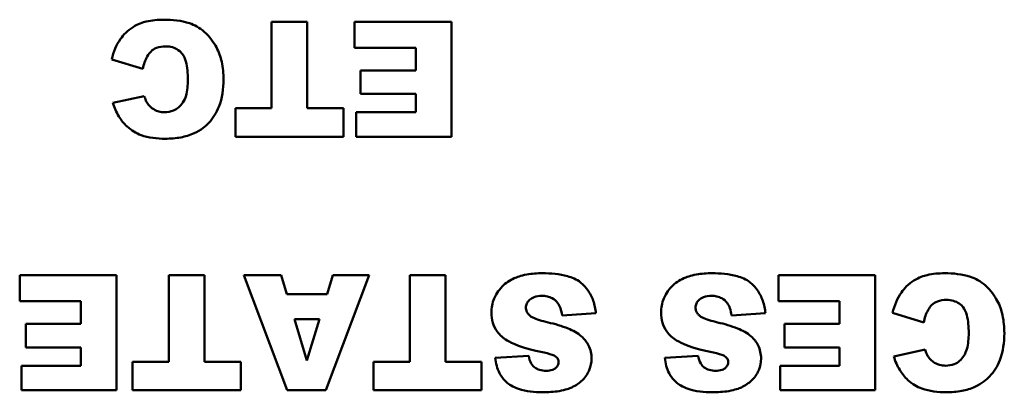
# Model space of a CAD drawing. Header units: inches. Extents: x 7.7 to 68.4, y -5.1 to 39.9.
# Tile 151 of 172: x 46.2 to 47.2, y 37.9 to 38.3. Entities that reach past the tile are written whole.
import ezdxf

# ---------------------------------------------------------------- set-up
doc = ezdxf.new("R2010")
doc.units = ezdxf.units.IN
doc.header["$MEASUREMENT"] = 0
doc.layers.add('Visible Edges(ROSSANSI)', color=7, linetype='Continuous', lineweight=50)

msp = doc.modelspace()

# ---------------------------------------------------------------- linework, layer by layer
at = {"layer": 'Visible Edges(ROSSANSI)'}
for p, q in [((46.4895, 38.3056), (46.4524, 38.3056)), ((46.4524, 38.3056), (46.4524, 38.2153)), ((46.4895, 38.2153), (46.4895, 38.3056)), ((46.6401, 38.3056), (46.5389, 38.3056)), ((46.5389, 38.3056), (46.5389, 38.2785)), ((46.6401, 38.1856), (46.6401, 38.3056)), ((46.5389, 38.2785), (46.6029, 38.2785)), ((46.6029, 38.2785), (46.6029, 38.2548)), ((46.2854, 38.2664), (46.3179, 38.2566)), ((46.6029, 38.2548), (46.5453, 38.2548)), ((46.5453, 38.2548), (46.5453, 38.2303)), ((46.3194, 38.2281), (46.2866, 38.2209)), ((46.5453, 38.2303), (46.6029, 38.2303)), ((46.6029, 38.2303), (46.6029, 38.2113)), ((46.4145, 38.2153), (46.4145, 38.1856)), ((46.4524, 38.2153), (46.4145, 38.2153)), ((46.5274, 38.2153), (46.4895, 38.2153)), ((46.5274, 38.1856), (46.5274, 38.2153)), ((46.5408, 38.2113), (46.5408, 38.1856)), ((46.6029, 38.2113), (46.5408, 38.2113)), ((46.4145, 38.1856), (46.5274, 38.1856)), ((46.5408, 38.1856), (46.6401, 38.1856)), ((46.2905, 38.0412), (46.1893, 38.0412)), ((46.1893, 38.0412), (46.1893, 38.0141)), ((46.2905, 37.9212), (46.2905, 38.0412)), ((46.3822, 38.0412), (46.3451, 38.0412)), ((46.3451, 38.0412), (46.3451, 37.9509)), ((46.3822, 37.9509), (46.3822, 38.0412)), ((46.4623, 38.0412), (46.4235, 38.0412)), ((46.4235, 38.0412), (46.4686, 37.9212)), ((46.4683, 38.0214), (46.4623, 38.0412)), ((46.5091, 37.9212), (46.5543, 38.0412)), ((46.5164, 38.0412), (46.5105, 38.0214)), ((46.5543, 38.0412), (46.5164, 38.0412)), ((46.6339, 38.0412), (46.5968, 38.0412)), ((46.5968, 38.0412), (46.5968, 37.9509)), ((46.6339, 37.9509), (46.6339, 38.0412)), ((47.0827, 38.0412), (46.9815, 38.0412)), ((46.9815, 38.0412), (46.9815, 38.0141)), ((47.0827, 37.9212), (47.0827, 38.0412)), ((46.5105, 38.0214), (46.4683, 38.0214)), ((46.1893, 38.0141), (46.2533, 38.0141)), ((46.2533, 38.0141), (46.2533, 37.9904)), ((46.9815, 38.0141), (47.0455, 38.0141)), ((47.0455, 38.0141), (47.0455, 37.9904)), ((46.7556, 37.9993), (46.7909, 38.0015)), ((46.9326, 37.9993), (46.968, 38.0015)), ((47.1008, 38.002), (47.1333, 37.9921)), ((46.2533, 37.9904), (46.1957, 37.9904)), ((46.1957, 37.9904), (46.1957, 37.9659)), ((46.4761, 37.9954), (46.5024, 37.9954)), ((46.4893, 37.9523), (46.4761, 37.9954)), ((46.5024, 37.9954), (46.4893, 37.9523)), ((47.0455, 37.9904), (46.9878, 37.9904)), ((46.9878, 37.9904), (46.9878, 37.9659)), ((46.1957, 37.9659), (46.2533, 37.9659)), ((46.2533, 37.9659), (46.2533, 37.9469)), ((46.9878, 37.9659), (47.0455, 37.9659)), ((47.0455, 37.9659), (47.0455, 37.9469)), ((47.1348, 37.9637), (47.102, 37.9565)), ((46.3072, 37.9509), (46.3072, 37.9212)), ((46.3451, 37.9509), (46.3072, 37.9509)), ((46.4201, 37.9509), (46.3822, 37.9509)), ((46.4201, 37.9212), (46.4201, 37.9509)), ((46.5589, 37.9509), (46.5589, 37.9212)), ((46.5968, 37.9509), (46.5589, 37.9509)), ((46.6717, 37.9509), (46.6339, 37.9509)), ((46.6717, 37.9212), (46.6717, 37.9509)), ((46.7208, 37.957), (46.6858, 37.955)), ((46.8979, 37.957), (46.8629, 37.955)), ((46.1912, 37.9469), (46.1912, 37.9212)), ((46.2533, 37.9469), (46.1912, 37.9469)), ((46.9833, 37.9469), (46.9833, 37.9212)), ((47.0455, 37.9469), (46.9833, 37.9469)), ((46.1912, 37.9212), (46.2905, 37.9212)), ((46.3072, 37.9212), (46.4201, 37.9212)), ((46.4686, 37.9212), (46.5091, 37.9212)), ((46.5589, 37.9212), (46.6717, 37.9212)), ((46.9833, 37.9212), (47.0827, 37.9212))]:
    msp.add_line(p, q, dxfattribs=at)
for points, knots in [([(46.3397, 38.3077), (46.3336, 38.3077), (46.3274, 38.3072), (46.318, 38.305), (46.313, 38.3034), (46.3018, 38.2964), (46.2976, 38.2919), (46.2901, 38.2814), (46.2872, 38.274), (46.2854, 38.2664)], [-0.1934272, -0.1934272, -0.1934272, -0.1934272, -0.1338203, -0.1338203, -0.098542, -0.098542, -0.0595575, -0.0595575, 0, 0, 0, 0]), ([(46.4021, 38.2454), (46.4021, 38.2515), (46.4015, 38.2578), (46.3991, 38.2691), (46.3973, 38.2742), (46.3922, 38.2837), (46.3879, 38.29), (46.377, 38.2996), (46.3719, 38.3022), (46.3582, 38.3068), (46.3486, 38.3077), (46.3397, 38.3077)], [-0.2623484, -0.2623484, -0.2623484, -0.2623484, -0.2069375, -0.2069375, -0.1582333, -0.1582333, -0.1101951, -0.1101951, -0.0680408, -0.0680408, 0, 0, 0, 0]), ([(46.3179, 38.2566), (46.3188, 38.261), (46.3202, 38.2655), (46.3237, 38.2715), (46.325, 38.2733), (46.3281, 38.2763), (46.33, 38.2775), (46.3352, 38.2795), (46.3385, 38.2799), (46.3418, 38.2799)], [-0.08627067, -0.08627067, -0.08627067, -0.08627067, -0.05732111, -0.05732111, -0.04211097, -0.04211097, -0.02471717, -0.02471717, 0, 0, 0, 0]), ([(46.3418, 38.2799), (46.3442, 38.2799), (46.3466, 38.2796), (46.3511, 38.2783), (46.3531, 38.2774), (46.3571, 38.2746), (46.3584, 38.273), (46.3608, 38.27), (46.362, 38.2671), (46.3644, 38.2584), (46.3649, 38.2517), (46.3649, 38.2451)], [-0.1042143, -0.1042143, -0.1042143, -0.1042143, -0.0953982, -0.0953982, -0.0873261, -0.0873261, -0.0779982, -0.0779982, -0.0501258, -0.0501258, 0, 0, 0, 0]), ([(46.3414, 38.1836), (46.3468, 38.1836), (46.3523, 38.184), (46.3624, 38.1859), (46.367, 38.1873), (46.3788, 38.1926), (46.3836, 38.1968), (46.3914, 38.205), (46.3949, 38.2107), (46.4008, 38.2259), (46.4021, 38.2358), (46.4021, 38.2454)], [-0.2034181, -0.2034181, -0.2034181, -0.2034181, -0.1801687, -0.1801687, -0.1593546, -0.1593546, -0.1246853, -0.1246853, -0.0731426, -0.0731426, 0, 0, 0, 0]), ([(46.3649, 38.2451), (46.3649, 38.2398), (46.3644, 38.2338), (46.3623, 38.2261), (46.3612, 38.2236), (46.3598, 38.2214)], [-0.06090304, -0.06090304, -0.06090304, -0.06090304, -0.01986028, -0.01986028, 0, 0, 0, 0]), ([(46.3229, 38.2202), (46.3222, 38.2212), (46.3216, 38.2223), (46.3204, 38.2249), (46.3199, 38.2266), (46.3194, 38.2281)], [-0.02167364, -0.02167364, -0.02167364, -0.02167364, -0.01249046, -0.01249046, 0, 0, 0, 0]), ([(46.2866, 38.2209), (46.2882, 38.216), (46.2902, 38.2113), (46.2953, 38.203), (46.2981, 38.1994), (46.306, 38.1921), (46.3109, 38.1893), (46.324, 38.1845), (46.3329, 38.1836), (46.3414, 38.1836)], [-0.1712794, -0.1712794, -0.1712794, -0.1712794, -0.1370868, -0.1370868, -0.1063798, -0.1063798, -0.0646198, -0.0646198, 0, 0, 0, 0]), ([(46.3406, 38.2113), (46.3386, 38.2113), (46.3365, 38.2115), (46.3333, 38.2124), (46.3314, 38.213), (46.3267, 38.2158), (46.3247, 38.2178), (46.3229, 38.2202)], [-0.07138551, -0.07138551, -0.07138551, -0.07138551, -0.0414231, -0.0414231, -0.02224958, -0.02224958, 0, 0, 0, 0]), ([(46.3598, 38.2214), (46.3585, 38.2195), (46.357, 38.2178), (46.3537, 38.2149), (46.3518, 38.2138), (46.3469, 38.2118), (46.3438, 38.2113), (46.3406, 38.2113)], [-0.0580387, -0.0580387, -0.0580387, -0.0580387, -0.04064536, -0.04064536, -0.0241319, -0.0241319, 0, 0, 0, 0]), ([(46.7351, 38.0433), (46.7297, 38.0433), (46.7242, 38.043), (46.7125, 38.0409), (46.7083, 38.0392), (46.7011, 38.036), (46.6968, 38.0332), (46.6888, 38.0251), (46.6862, 38.0203), (46.6828, 38.0122), (46.6819, 38.0073), (46.6819, 38.0022)], [-0.1116521, -0.1116521, -0.1116521, -0.1116521, -0.1016227, -0.1016227, -0.0895655, -0.0895655, -0.0666991, -0.0666991, -0.0389809, -0.0389809, 0, 0, 0, 0]), ([(46.7909, 38.0015), (46.7906, 38.006), (46.7897, 38.0104), (46.7868, 38.0187), (46.7848, 38.0225), (46.7811, 38.0277), (46.7786, 38.031), (46.7709, 38.0369), (46.7661, 38.0389), (46.7531, 38.0426), (46.7437, 38.0433), (46.7351, 38.0433)], [-0.2792457, -0.2792457, -0.2792457, -0.2792457, -0.2067611, -0.2067611, -0.1382631, -0.1382631, -0.1032784, -0.1032784, -0.0650505, -0.0650505, 0, 0, 0, 0]), ([(46.9122, 38.0433), (46.9068, 38.0433), (46.9013, 38.043), (46.8896, 38.0409), (46.8853, 38.0392), (46.8781, 38.036), (46.8739, 38.0332), (46.8658, 38.0251), (46.8633, 38.0203), (46.8599, 38.0122), (46.859, 38.0073), (46.859, 38.0022)], [-0.1116521, -0.1116521, -0.1116521, -0.1116521, -0.1016227, -0.1016227, -0.0895655, -0.0895655, -0.0666991, -0.0666991, -0.0389809, -0.0389809, 0, 0, 0, 0]), ([(46.968, 38.0015), (46.9676, 38.006), (46.9667, 38.0104), (46.9638, 38.0187), (46.9619, 38.0225), (46.9581, 38.0277), (46.9557, 38.031), (46.948, 38.0369), (46.9432, 38.0389), (46.9301, 38.0426), (46.9207, 38.0433), (46.9122, 38.0433)], [-0.2792457, -0.2792457, -0.2792457, -0.2792457, -0.2067611, -0.2067611, -0.1382631, -0.1382631, -0.1032784, -0.1032784, -0.0650505, -0.0650505, 0, 0, 0, 0]), ([(47.1551, 38.0433), (47.149, 38.0433), (47.1428, 38.0428), (47.1334, 38.0406), (47.1284, 38.039), (47.1172, 38.032), (47.113, 38.0275), (47.1055, 38.017), (47.1026, 38.0096), (47.1008, 38.002)], [-0.1934272, -0.1934272, -0.1934272, -0.1934272, -0.1338203, -0.1338203, -0.098542, -0.098542, -0.0595575, -0.0595575, 0, 0, 0, 0]), ([(47.2175, 37.9809), (47.2175, 37.9871), (47.2169, 37.9934), (47.2145, 38.0047), (47.2127, 38.0098), (47.2076, 38.0193), (47.2033, 38.0256), (47.1924, 38.0352), (47.1873, 38.0378), (47.1736, 38.0424), (47.164, 38.0433), (47.1551, 38.0433)], [-0.2623484, -0.2623484, -0.2623484, -0.2623484, -0.2069375, -0.2069375, -0.1582333, -0.1582333, -0.1101951, -0.1101951, -0.0680408, -0.0680408, 0, 0, 0, 0]), ([(46.7179, 38.0074), (46.7179, 38.0081), (46.718, 38.0089), (46.7183, 38.0103), (46.7186, 38.011), (46.7195, 38.0131), (46.7205, 38.0144), (46.7228, 38.0165), (46.7243, 38.0176), (46.729, 38.0194), (46.7318, 38.0198), (46.7344, 38.0198)], [-0.0719674, -0.0719674, -0.0719674, -0.0719674, -0.06379806, -0.06379806, -0.05568408, -0.05568408, -0.03812483, -0.03812483, -0.02053126, -0.02053126, 0, 0, 0, 0]), ([(46.7344, 38.0198), (46.7364, 38.0198), (46.7384, 38.0196), (46.7421, 38.0187), (46.7438, 38.0181), (46.7476, 38.016), (46.7494, 38.0144), (46.751, 38.0125)], [-0.04785209, -0.04785209, -0.04785209, -0.04785209, -0.0326965, -0.0326965, -0.01886617, -0.01886617, 0, 0, 0, 0]), ([(46.751, 38.0125), (46.7522, 38.0108), (46.7532, 38.0089), (46.7547, 38.0045), (46.7552, 38.0019), (46.7556, 37.9993)], [-0.03547416, -0.03547416, -0.03547416, -0.03547416, -0.01963103, -0.01963103, 0, 0, 0, 0]), ([(46.895, 38.0074), (46.895, 38.0081), (46.8951, 38.0089), (46.8954, 38.0103), (46.8956, 38.011), (46.8966, 38.0131), (46.8976, 38.0144), (46.8999, 38.0165), (46.9013, 38.0176), (46.906, 38.0194), (46.9088, 38.0198), (46.9115, 38.0198)], [-0.0719674, -0.0719674, -0.0719674, -0.0719674, -0.06379806, -0.06379806, -0.05568408, -0.05568408, -0.03812483, -0.03812483, -0.02053126, -0.02053126, 0, 0, 0, 0]), ([(46.9115, 38.0198), (46.9135, 38.0198), (46.9155, 38.0196), (46.9192, 38.0187), (46.9209, 38.0181), (46.9246, 38.016), (46.9265, 38.0144), (46.928, 38.0125)], [-0.04785209, -0.04785209, -0.04785209, -0.04785209, -0.0326965, -0.0326965, -0.01886617, -0.01886617, 0, 0, 0, 0]), ([(46.928, 38.0125), (46.9293, 38.0108), (46.9302, 38.0089), (46.9318, 38.0045), (46.9323, 38.0019), (46.9326, 37.9993)], [-0.03547416, -0.03547416, -0.03547416, -0.03547416, -0.01963103, -0.01963103, 0, 0, 0, 0]), ([(47.1333, 37.9921), (47.1342, 37.9966), (47.1356, 38.0011), (47.1391, 38.0071), (47.1404, 38.0089), (47.1435, 38.0119), (47.1454, 38.0131), (47.1506, 38.0151), (47.1539, 38.0155), (47.1572, 38.0155)], [-0.08627067, -0.08627067, -0.08627067, -0.08627067, -0.05732111, -0.05732111, -0.04211097, -0.04211097, -0.02471717, -0.02471717, 0, 0, 0, 0]), ([(47.1572, 38.0155), (47.1596, 38.0155), (47.162, 38.0152), (47.1665, 38.0139), (47.1685, 38.013), (47.1725, 38.0102), (47.1738, 38.0086), (47.1762, 38.0056), (47.1774, 38.0027), (47.1798, 37.994), (47.1803, 37.9873), (47.1803, 37.9807)], [-0.1042143, -0.1042143, -0.1042143, -0.1042143, -0.0953982, -0.0953982, -0.0873261, -0.0873261, -0.0779982, -0.0779982, -0.0501258, -0.0501258, 0, 0, 0, 0]), ([(46.6819, 38.0022), (46.6819, 37.9986), (46.6824, 37.9951), (46.6843, 37.9888), (46.6858, 37.9855), (46.6907, 37.9787), (46.6943, 37.9757), (46.7033, 37.9701), (46.7124, 37.9658), (46.7369, 37.9605)], [-0.5995832, -0.5995832, -0.5995832, -0.5995832, -0.4581175, -0.4581175, -0.3374607, -0.3374607, -0.1905298, -0.1905298, 0, 0, 0, 0]), ([(46.7221, 37.9991), (46.7213, 37.9997), (46.7206, 38.0005), (46.7195, 38.002), (46.719, 38.0028), (46.7182, 38.0048), (46.7179, 38.0061), (46.7179, 38.0074)], [-0.02452063, -0.02452063, -0.02452063, -0.02452063, -0.01688069, -0.01688069, -0.00993742, -0.00993742, 0, 0, 0, 0]), ([(46.859, 38.0022), (46.859, 37.9986), (46.8594, 37.9951), (46.8614, 37.9888), (46.8628, 37.9855), (46.8678, 37.9787), (46.8714, 37.9757), (46.8804, 37.9701), (46.8895, 37.9658), (46.9139, 37.9605)], [-0.5995832, -0.5995832, -0.5995832, -0.5995832, -0.4581175, -0.4581175, -0.3374607, -0.3374607, -0.1905298, -0.1905298, 0, 0, 0, 0]), ([(46.8991, 37.9991), (46.8984, 37.9997), (46.8977, 38.0005), (46.8966, 38.002), (46.8961, 38.0028), (46.8952, 38.0048), (46.895, 38.0061), (46.895, 38.0074)], [-0.02452063, -0.02452063, -0.02452063, -0.02452063, -0.01688069, -0.01688069, -0.00993742, -0.00993742, 0, 0, 0, 0]), ([(46.741, 37.992), (46.7345, 37.9935), (46.7289, 37.9952), (46.7241, 37.9976), (46.7229, 37.9983), (46.7221, 37.9991)], [-0.03678535, -0.03678535, -0.03678535, -0.03678535, -0.00878684, -0.00878684, 0, 0, 0, 0]), ([(46.7759, 37.9775), (46.7719, 37.981), (46.7669, 37.9836), (46.7554, 37.9884), (46.748, 37.9905), (46.741, 37.992)], [-0.09455123, -0.09455123, -0.09455123, -0.09455123, -0.05439136, -0.05439136, 0, 0, 0, 0]), ([(46.9181, 37.992), (46.9116, 37.9935), (46.906, 37.9952), (46.9011, 37.9976), (46.9, 37.9983), (46.8991, 37.9991)], [-0.03678535, -0.03678535, -0.03678535, -0.03678535, -0.00878684, -0.00878684, 0, 0, 0, 0]), ([(46.953, 37.9775), (46.949, 37.981), (46.9439, 37.9836), (46.9324, 37.9884), (46.9251, 37.9905), (46.9181, 37.992)], [-0.09455123, -0.09455123, -0.09455123, -0.09455123, -0.05439136, -0.05439136, 0, 0, 0, 0]), ([(47.1568, 37.9192), (47.1622, 37.9192), (47.1677, 37.9196), (47.1778, 37.9215), (47.1824, 37.9229), (47.1942, 37.9282), (47.199, 37.9324), (47.2068, 37.9406), (47.2103, 37.9462), (47.2162, 37.9615), (47.2175, 37.9713), (47.2175, 37.9809)], [-0.2034181, -0.2034181, -0.2034181, -0.2034181, -0.1801687, -0.1801687, -0.1593546, -0.1593546, -0.1246853, -0.1246853, -0.0731426, -0.0731426, 0, 0, 0, 0]), ([(47.1803, 37.9807), (47.1803, 37.9754), (47.1798, 37.9694), (47.1777, 37.9617), (47.1766, 37.9592), (47.1752, 37.957)], [-0.06090304, -0.06090304, -0.06090304, -0.06090304, -0.01986028, -0.01986028, 0, 0, 0, 0]), ([(46.7864, 37.9543), (46.7864, 37.9567), (46.7862, 37.9591), (46.7851, 37.9638), (46.7844, 37.966), (46.7815, 37.9717), (46.779, 37.9748), (46.7759, 37.9775)], [-0.06735087, -0.06735087, -0.06735087, -0.06735087, -0.04875334, -0.04875334, -0.03105094, -0.03105094, 0, 0, 0, 0]), ([(46.9635, 37.9543), (46.9635, 37.9567), (46.9632, 37.9591), (46.9622, 37.9638), (46.9614, 37.966), (46.9586, 37.9717), (46.956, 37.9748), (46.953, 37.9775)], [-0.06735087, -0.06735087, -0.06735087, -0.06735087, -0.04875334, -0.04875334, -0.03105094, -0.03105094, 0, 0, 0, 0]), ([(46.7369, 37.9605), (46.7412, 37.9596), (46.7449, 37.9586), (46.7481, 37.9571), (46.7488, 37.9566), (46.7493, 37.9561)], [-0.02660079, -0.02660079, -0.02660079, -0.02660079, -0.00578557, -0.00578557, 0, 0, 0, 0]), ([(46.9139, 37.9605), (46.9183, 37.9596), (46.922, 37.9586), (46.9251, 37.9571), (46.9258, 37.9566), (46.9264, 37.9561)], [-0.02660079, -0.02660079, -0.02660079, -0.02660079, -0.00578557, -0.00578557, 0, 0, 0, 0]), ([(47.1383, 37.9558), (47.1376, 37.9567), (47.137, 37.9579), (47.1358, 37.9605), (47.1353, 37.9622), (47.1348, 37.9637)], [-0.02167364, -0.02167364, -0.02167364, -0.02167364, -0.01249046, -0.01249046, 0, 0, 0, 0]), ([(46.6858, 37.955), (46.6865, 37.9495), (46.6879, 37.944), (46.6923, 37.9354), (46.6947, 37.9323), (46.7002, 37.9275), (46.704, 37.9248), (46.7181, 37.92), (46.7271, 37.9192), (46.7354, 37.9192)], [-0.265126, -0.265126, -0.265126, -0.265126, -0.1774462, -0.1774462, -0.1131793, -0.1131793, -0.0632734, -0.0632734, 0, 0, 0, 0]), ([(46.7391, 37.9416), (46.7367, 37.9416), (46.7344, 37.9418), (46.7303, 37.943), (46.7286, 37.9438), (46.7261, 37.9457), (46.7247, 37.947), (46.7221, 37.9515), (46.7213, 37.9543), (46.7208, 37.957)], [-0.09840579, -0.09840579, -0.09840579, -0.09840579, -0.0658385, -0.0658385, -0.0397251, -0.0397251, -0.02123876, -0.02123876, 0, 0, 0, 0]), ([(46.7354, 37.9192), (46.7411, 37.9192), (46.7471, 37.9195), (46.7594, 37.9216), (46.7634, 37.9232), (46.7699, 37.9262), (46.7737, 37.9286), (46.7807, 37.9355), (46.7828, 37.9394), (46.7856, 37.9462), (46.7864, 37.9501), (46.7864, 37.9543)], [-0.09735248, -0.09735248, -0.09735248, -0.09735248, -0.08733388, -0.08733388, -0.07554372, -0.07554372, -0.05557704, -0.05557704, -0.03149812, -0.03149812, 0, 0, 0, 0]), ([(46.7521, 37.951), (46.7521, 37.9504), (46.7521, 37.9498), (46.7518, 37.9485), (46.7516, 37.948), (46.7508, 37.9463), (46.7501, 37.9454), (46.7484, 37.9439), (46.7473, 37.9431), (46.7436, 37.9418), (46.7412, 37.9416), (46.7391, 37.9416)], [-0.06266337, -0.06266337, -0.06266337, -0.06266337, -0.05428358, -0.05428358, -0.04620224, -0.04620224, -0.03049361, -0.03049361, -0.01657494, -0.01657494, 0, 0, 0, 0]), ([(46.7493, 37.9561), (46.7499, 37.9557), (46.7504, 37.9552), (46.7512, 37.9542), (46.7515, 37.9537), (46.752, 37.9525), (46.7521, 37.9518), (46.7521, 37.951)], [-0.01527857, -0.01527857, -0.01527857, -0.01527857, -0.01009745, -0.01009745, -0.00551869, -0.00551869, 0, 0, 0, 0]), ([(46.8629, 37.955), (46.8636, 37.9495), (46.8649, 37.944), (46.8694, 37.9354), (46.8718, 37.9323), (46.8772, 37.9275), (46.8811, 37.9248), (46.8952, 37.92), (46.9041, 37.9192), (46.9124, 37.9192)], [-0.265126, -0.265126, -0.265126, -0.265126, -0.1774462, -0.1774462, -0.1131793, -0.1131793, -0.0632734, -0.0632734, 0, 0, 0, 0]), ([(46.9161, 37.9416), (46.9138, 37.9416), (46.9114, 37.9418), (46.9074, 37.943), (46.9057, 37.9438), (46.9031, 37.9457), (46.9018, 37.947), (46.8992, 37.9515), (46.8983, 37.9543), (46.8979, 37.957)], [-0.09840579, -0.09840579, -0.09840579, -0.09840579, -0.0658385, -0.0658385, -0.0397251, -0.0397251, -0.02123876, -0.02123876, 0, 0, 0, 0]), ([(46.9124, 37.9192), (46.9181, 37.9192), (46.9241, 37.9195), (46.9364, 37.9216), (46.9405, 37.9232), (46.9469, 37.9262), (46.9507, 37.9286), (46.9578, 37.9355), (46.9598, 37.9394), (46.9627, 37.9462), (46.9635, 37.9501), (46.9635, 37.9543)], [-0.09735248, -0.09735248, -0.09735248, -0.09735248, -0.08733388, -0.08733388, -0.07554372, -0.07554372, -0.05557704, -0.05557704, -0.03149812, -0.03149812, 0, 0, 0, 0]), ([(46.9292, 37.951), (46.9292, 37.9504), (46.9291, 37.9498), (46.9289, 37.9485), (46.9287, 37.948), (46.9279, 37.9463), (46.9272, 37.9454), (46.9255, 37.9439), (46.9244, 37.9431), (46.9206, 37.9418), (46.9183, 37.9416), (46.9161, 37.9416)], [-0.06266337, -0.06266337, -0.06266337, -0.06266337, -0.05428358, -0.05428358, -0.04620224, -0.04620224, -0.03049361, -0.03049361, -0.01657494, -0.01657494, 0, 0, 0, 0]), ([(46.9264, 37.9561), (46.9269, 37.9557), (46.9274, 37.9552), (46.9282, 37.9542), (46.9285, 37.9537), (46.929, 37.9525), (46.9292, 37.9518), (46.9292, 37.951)], [-0.01527857, -0.01527857, -0.01527857, -0.01527857, -0.01009745, -0.01009745, -0.00551869, -0.00551869, 0, 0, 0, 0]), ([(47.102, 37.9565), (47.1036, 37.9516), (47.1056, 37.9469), (47.1107, 37.9386), (47.1135, 37.935), (47.1214, 37.9277), (47.1263, 37.9249), (47.1394, 37.9201), (47.1483, 37.9192), (47.1568, 37.9192)], [-0.1712794, -0.1712794, -0.1712794, -0.1712794, -0.1370868, -0.1370868, -0.1063798, -0.1063798, -0.0646198, -0.0646198, 0, 0, 0, 0]), ([(47.156, 37.9469), (47.154, 37.9469), (47.1519, 37.9471), (47.1487, 37.948), (47.1468, 37.9486), (47.1421, 37.9514), (47.1401, 37.9534), (47.1383, 37.9558)], [-0.07138551, -0.07138551, -0.07138551, -0.07138551, -0.0414231, -0.0414231, -0.02224958, -0.02224958, 0, 0, 0, 0]), ([(47.1752, 37.957), (47.1739, 37.9551), (47.1724, 37.9534), (47.1691, 37.9505), (47.1672, 37.9494), (47.1623, 37.9474), (47.1592, 37.9469), (47.156, 37.9469)], [-0.0580387, -0.0580387, -0.0580387, -0.0580387, -0.04064536, -0.04064536, -0.0241319, -0.0241319, 0, 0, 0, 0])]:
    msp.add_open_spline(points, degree=3, knots=knots, dxfattribs=at)

doc.saveas('drawing.dxf')
